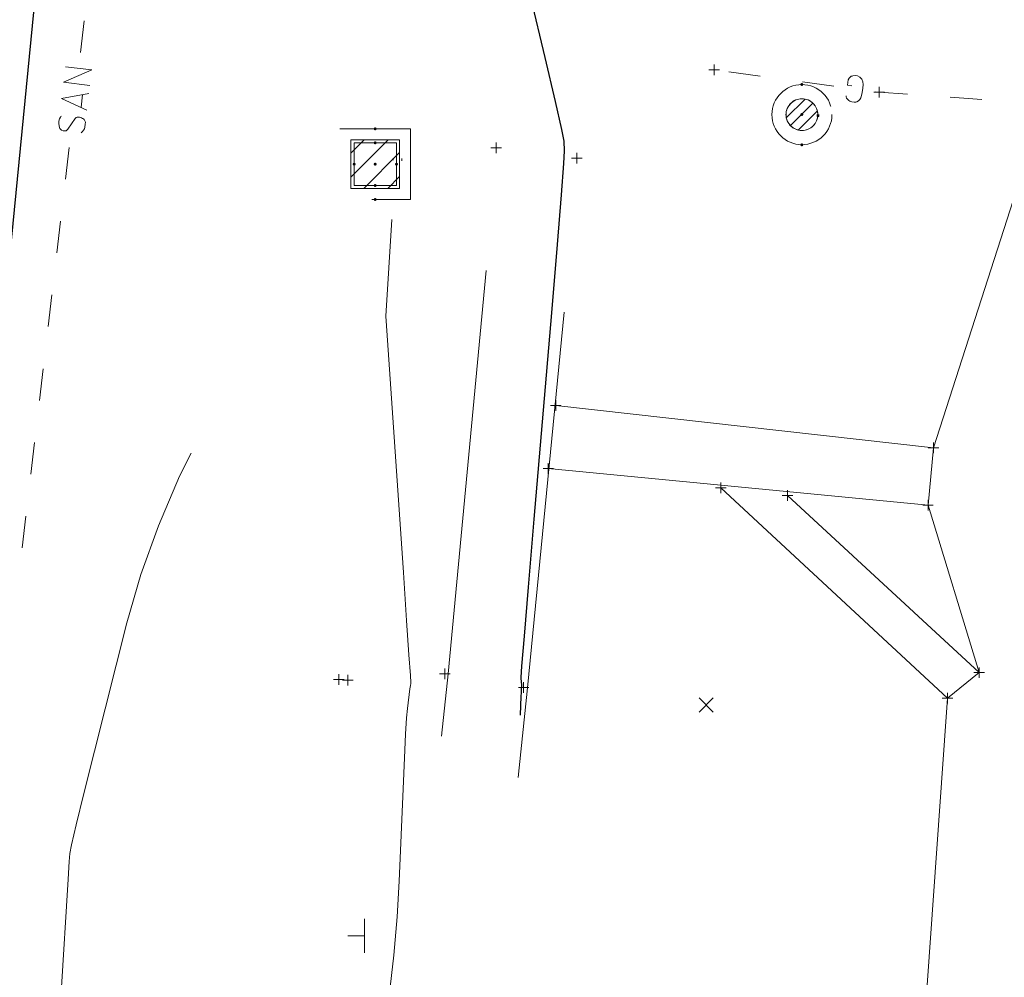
# Model space of a CAD drawing. Extents: x 1620613 to 1693141, y 557269 to 607790.
# Tile 23 of 256: x 1620931 to 1620977, y 607151 to 607197. Entities that reach past the tile are written whole.
import ezdxf

# ---------------------------------------------------------------- set-up
doc = ezdxf.new("R2010")
doc.units = 0
doc.header["$LTSCALE"] = 10
doc.header["$MEASUREMENT"] = 0
for name, pattern in [('DGN Style 1', [4.415544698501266, 0.007346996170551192, -4.408197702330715]), ('DGN Style 2', [7.346996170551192, 4.408197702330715, -2.938798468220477]), ('DGN Style 3', [10.28579463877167, 7.346996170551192, -2.938798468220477]), ('DGN Style 4', [11.762540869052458, 5.877596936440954, -2.938798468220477, 0.007346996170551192, -2.938798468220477]), ('DGN Style 5', [5.142897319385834, 2.204098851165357, -2.938798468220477]), ('DGN Style 6', [13.973986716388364, 0.007346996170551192, -2.938798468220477, 5.142897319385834, -2.938798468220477, 0.007346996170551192, -2.938798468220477]), ('DGN Style 7', [14.693992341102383, 6.612296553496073, -2.938798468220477, 2.204098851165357, -2.938798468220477]), ('drainage01', [1.6, 0.85, -0.75])]:
    doc.linetypes.add(name, pattern=pattern)
for name, color, linetype, lineweight in [('DR_X_Cells', 151, 'DGN Style 2', 0), ('DR_X_Cells (Construction)', 151, 'DGN Style 2', 0), ('DT_X_Contour_Major', 132, 'DGN Style 3', 30), ('DT_X_Contour_Minor', 136, 'DGN Style 3', 0), ('GK_Drainage_Nodes (Construction)', 7, 'Continuous', 53), ('PV_X_COP', 4, 'DGN Style 4', 0), ('PV_X_Curb', 120, 'DGN Style 1', 0), ('PV_X_Walk', 120, 'DGN Style 5', 0), ('SN_X_Public', 3, 'Continuous', 0), ('SV_X_Random_Point (Construction)', 7, 'Continuous', 0), ('UT_X_Gas', 2, 'Continuous', 0), ('UT_X_Sanitary_Line', 3, 'Continuous', 0), ('XS_X_Ground_Line', 92, 'DGN Style 3', 13)]:
    doc.layers.add(name, color=color, linetype=linetype, lineweight=lineweight)
doc.layers.add('PM_X_Surveyed_Line', color=1, linetype='Continuous', lineweight=30, plot=False)
doc.layers.add('SV_X_Shot_Marker (Construction)', color=2, linetype='Continuous', lineweight=0, transparency=0.5)

# ---------------------------------------------------------------- blocks, each defined once
blk = doc.blocks.new('SVPT_403')
at = {"layer": 'SV_X_Shot_Marker (Construction)', "transparency": 33554495}
for p, q in [((-0.02499999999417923, 0), (0.02499999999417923, 0)), ((0, 0.02500000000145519), (0, -0.02500000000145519))]:
    blk.add_line(p, q, dxfattribs=at)
blk.add_point((0, 0), dxfattribs=at)
blk = doc.blocks.new('SVPT_404')
at = {"layer": 'SV_X_Shot_Marker (Construction)', "transparency": 33554495}
for p, q in [((-0.02499999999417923, 0), (0.02499999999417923, 0)), ((0, 0.02499999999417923), (0, -0.02500000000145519))]:
    blk.add_line(p, q, dxfattribs=at)
blk.add_point((0, 0), dxfattribs=at)
blk = doc.blocks.new('SVPT_405')
at = {"layer": 'SV_X_Shot_Marker (Construction)', "transparency": 33554495}
for p, q in [((-0.02499999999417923, 0), (0.02499999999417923, 0)), ((0, 0.02500000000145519), (0, -0.02500000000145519))]:
    blk.add_line(p, q, dxfattribs=at)
blk.add_point((0, 0), dxfattribs=at)
blk = doc.blocks.new('SVPT_406')
at = {"layer": 'SV_X_Shot_Marker (Construction)', "transparency": 33554495}
for p, q in [((-0.02499999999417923, 7.275957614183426e-12), (0.02499999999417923, 7.275957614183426e-12)), ((0, 0.02500000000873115), (0, -0.02499999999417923))]:
    blk.add_line(p, q, dxfattribs=at)
blk.add_point((0, 7.275957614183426e-12), dxfattribs=at)
blk = doc.blocks.new('SVPT_419')
at = {"layer": 'SV_X_Shot_Marker (Construction)', "transparency": 33554495}
for p, q in [((-0.02500000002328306, 0), (0.02499999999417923, 0)), ((0, 0.02499999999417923), (0, -0.02500000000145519))]:
    blk.add_line(p, q, dxfattribs=at)
blk.add_point((0, 0), dxfattribs=at)
blk = doc.blocks.new('SVPT_420')
at = {"layer": 'SV_X_Shot_Marker (Construction)', "transparency": 33554495}
for p, q in [((-0.02499999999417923, 7.275957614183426e-12), (0.02500000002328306, 7.275957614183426e-12)), ((2.91038304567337e-11, 0.02500000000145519), (2.91038304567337e-11, -0.02499999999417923))]:
    blk.add_line(p, q, dxfattribs=at)
blk.add_point((2.91038304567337e-11, 7.275957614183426e-12), dxfattribs=at)
blk = doc.blocks.new('CB22B-X_2')
at = {"layer": 'DR_X_Cells', "color": 151, "linetype": 'Continuous', "lineweight": 0}
for p, q in [((-1.145831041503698, -0.6130853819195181), (0.6130853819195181, 1.145831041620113)), ((-1.145831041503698, 0.5182854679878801), (-0.5182854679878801, 1.145831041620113)), ((-0.5472058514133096, -1.145831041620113), (1.145831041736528, 0.5472058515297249)), ((0.5841649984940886, -1.145831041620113), (1.145831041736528, -0.5841649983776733))]:
    blk.add_line(p, q, dxfattribs=at)
at = {"layer": 'DR_X_Cells', "color": 151, "linetype": 'drainage01', "lineweight": 0}
blk.add_3dface([(-1.666663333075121, 1.666663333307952), (1.666663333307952, 1.666663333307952), (1.666663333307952, -1.666663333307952), (-1.666663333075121, -1.666663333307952)], dxfattribs=at)
at = {"layer": 'DR_X_Cells', "color": 151, "linetype": 'Continuous', "lineweight": 0}
blk.add_3dface([(-1.145831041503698, 1.145831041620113), (1.145831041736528, 1.145831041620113), (1.145831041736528, -1.145831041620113), (-1.145831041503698, -1.145831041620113)], dxfattribs=at)
at = {"layer": 'DR_X_Cells (Construction)', "color": 20, "linetype": 'drainage01', "lineweight": 0}
blk.add_3dface([(-0.999997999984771, 0.999997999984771), (0.9999980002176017, 0.999997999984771), (0.9999980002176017, -0.999997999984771), (-0.999997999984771, -0.999997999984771)], dxfattribs=at)
at = {"layer": 'GK_Drainage_Nodes (Construction)', "color": 21, "linetype": 'DGN Style 2', "lineweight": 53}
blk.add_point((0, 1.666663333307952), dxfattribs=at)
at = {"layer": 'GK_Drainage_Nodes (Construction)', "color": 61, "linetype": 'DGN Style 6', "lineweight": 53}
for p in [(0, 0.999997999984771), (-0.999997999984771, 0), (0.9999980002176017, 0), (0, -0.999997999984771)]:
    blk.add_point(p, dxfattribs=at)
at = {"layer": 'GK_Drainage_Nodes (Construction)', "color": 151, "linetype": 'DGN Style 7', "lineweight": 53}
blk.add_point((0, 0), dxfattribs=at)
at = {"layer": 'GK_Drainage_Nodes (Construction)', "color": 21, "linetype": 'DGN Style 5', "lineweight": 53}
blk.add_point((0, 0), dxfattribs=at)
at = {"layer": 'GK_Drainage_Nodes (Construction)', "color": 40, "linetype": 'DGN Style 4', "lineweight": 53}
blk.add_point((0, 0), dxfattribs=at)
at = {"layer": 'GK_Drainage_Nodes (Construction)', "color": 223, "linetype": 'DGN Style 1', "lineweight": 53}
blk.add_point((0, -1.666663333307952), dxfattribs=at)
blk = doc.blocks.new('SGN1P_11')
at = {"layer": 'SN_X_Public', "color": 3, "linetype": 'Continuous', "lineweight": 0}
for p, q in [((0, 0.08000000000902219), (0, -0.07999999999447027)), ((0, 7.275957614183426e-12), (-0.07999999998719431, 7.275957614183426e-12))]:
    blk.add_line(p, q, dxfattribs=at)
blk = doc.blocks.new('SVPT_645')
at = {"layer": 'SV_X_Shot_Marker (Construction)', "transparency": 33554495}
for p, q in [((-0.02499999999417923, 7.275957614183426e-12), (0.02499999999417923, 7.275957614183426e-12)), ((0, 0.02500000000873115), (0, -0.02499999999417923))]:
    blk.add_line(p, q, dxfattribs=at)
blk.add_point((0, 7.275957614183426e-12), dxfattribs=at)
blk = doc.blocks.new('CB7-X')
at = {"layer": 'DR_X_Cells', "color": 151, "linetype": 'Continuous', "lineweight": 0}
for p, q in [((-0.7342313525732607, -0.1487251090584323), (0.1487926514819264, 0.7342821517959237)), ((-0.5400282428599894, -0.5203525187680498), (0.5204163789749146, 0.5400719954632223)), ((-0.1821424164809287, -0.7283003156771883), (0.7283573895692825, 0.1821822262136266))]:
    blk.add_line(p, q, dxfattribs=at)
at = {"layer": 'DR_X_Cells', "color": 151, "linetype": 'drainage01', "lineweight": 0}
blk.add_circle((0.001080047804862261, -0.001026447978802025), 1.415625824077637, dxfattribs=at)
at = {"layer": 'DR_X_Cells', "color": 151, "linetype": 'Continuous', "lineweight": 0}
blk.add_circle((0.001080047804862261, -0.001026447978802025), 0.7499985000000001, dxfattribs=at)
at = {"layer": 'DR_X_Cells (Construction)', "color": 20, "linetype": 'drainage01', "lineweight": 0}
blk.add_circle((0, -0.001026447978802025), 0.7499999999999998, dxfattribs=at)
at = {"layer": 'GK_Drainage_Nodes (Construction)', "color": 61, "linetype": 'DGN Style 6', "lineweight": 53}
blk.add_circle((0, -0.001026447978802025), 0.75, dxfattribs=at)
at = {"layer": 'GK_Drainage_Nodes (Construction)', "color": 21, "linetype": 'DGN Style 2', "lineweight": 53}
blk.add_point((0.001072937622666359, 1.414599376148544), dxfattribs=at)
at = {"layer": 'GK_Drainage_Nodes (Construction)', "color": 151, "linetype": 'DGN Style 7', "lineweight": 53}
blk.add_point((0, -0.001026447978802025), dxfattribs=at)
at = {"layer": 'GK_Drainage_Nodes (Construction)', "color": 21, "linetype": 'DGN Style 5', "lineweight": 53}
blk.add_point((0, -0.001026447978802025), dxfattribs=at)
at = {"layer": 'GK_Drainage_Nodes (Construction)', "color": 40, "linetype": 'DGN Style 4', "lineweight": 53}
blk.add_point((0, -0.001026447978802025), dxfattribs=at)
at = {"layer": 'GK_Drainage_Nodes (Construction)', "color": 223, "linetype": 'DGN Style 1', "lineweight": 53}
blk.add_point((0.001080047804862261, -1.416652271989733), dxfattribs=at)
blk = doc.blocks.new('SVPT_646')
at = {"layer": 'SV_X_Shot_Marker (Construction)', "transparency": 33554495}
for p, q in [((-0.02499999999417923, 0), (0.02500000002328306, 0)), ((2.91038304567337e-11, 0.02500000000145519), (2.91038304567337e-11, -0.02500000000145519))]:
    blk.add_line(p, q, dxfattribs=at)
blk.add_point((2.91038304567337e-11, 0), dxfattribs=at)
blk = doc.blocks.new('SVPT_647')
at = {"layer": 'SV_X_Shot_Marker (Construction)', "transparency": 33554495}
for p, q in [((-0.02499999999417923, 7.275957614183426e-12), (0.02500000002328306, 7.275957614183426e-12)), ((0, 0.02500000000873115), (0, -0.02499999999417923))]:
    blk.add_line(p, q, dxfattribs=at)
blk.add_point((0, 7.275957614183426e-12), dxfattribs=at)
blk = doc.blocks.new('SVPT_648')
at = {"layer": 'SV_X_Shot_Marker (Construction)', "transparency": 33554495}
for p, q in [((-0.02499999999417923, 7.275957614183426e-12), (0.02499999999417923, 7.275957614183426e-12)), ((0, 0.02500000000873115), (0, -0.02499999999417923))]:
    blk.add_line(p, q, dxfattribs=at)
blk.add_point((0, 7.275957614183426e-12), dxfattribs=at)
blk = doc.blocks.new('SVPT_649')
at = {"layer": 'SV_X_Shot_Marker (Construction)', "transparency": 33554495}
for p, q in [((-0.02499999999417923, 0), (0.02499999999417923, 0)), ((0, 0.02500000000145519), (0, -0.02500000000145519))]:
    blk.add_line(p, q, dxfattribs=at)
blk.add_point((0, 0), dxfattribs=at)
blk = doc.blocks.new('SVPT_650')
at = {"layer": 'SV_X_Shot_Marker (Construction)', "transparency": 33554495}
for p, q in [((-0.02499999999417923, 7.275957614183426e-12), (0.02499999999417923, 7.275957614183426e-12)), ((0, 0.02500000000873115), (0, -0.02499999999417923))]:
    blk.add_line(p, q, dxfattribs=at)
blk.add_point((0, 7.275957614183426e-12), dxfattribs=at)
blk = doc.blocks.new('SVPT_651')
at = {"layer": 'SV_X_Shot_Marker (Construction)', "transparency": 33554495}
for p, q in [((-0.02499999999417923, 0), (0.02500000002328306, 0)), ((0, 0.02500000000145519), (0, -0.02500000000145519))]:
    blk.add_line(p, q, dxfattribs=at)
blk.add_point((0, 0), dxfattribs=at)
blk = doc.blocks.new('SVPT_652')
at = {"layer": 'SV_X_Shot_Marker (Construction)', "transparency": 33554495}
for p, q in [((-0.02499999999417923, 7.275957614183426e-12), (0.02500000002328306, 7.275957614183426e-12)), ((0, 0.02500000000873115), (0, -0.02499999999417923))]:
    blk.add_line(p, q, dxfattribs=at)
blk.add_point((0, 7.275957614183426e-12), dxfattribs=at)
blk = doc.blocks.new('SVPT_653')
at = {"layer": 'SV_X_Shot_Marker (Construction)', "transparency": 33554495}
for p, q in [((-0.02499999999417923, 0), (0.02500000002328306, 0)), ((0, 0.02500000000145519), (0, -0.02500000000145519))]:
    blk.add_line(p, q, dxfattribs=at)
blk.add_point((0, 0), dxfattribs=at)
blk = doc.blocks.new('SVPT_654')
at = {"layer": 'SV_X_Shot_Marker (Construction)', "transparency": 33554495}
for p, q in [((-0.02500000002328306, 0), (0.02499999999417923, 0)), ((0, 0.02500000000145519), (0, -0.02499999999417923))]:
    blk.add_line(p, q, dxfattribs=at)
blk.add_point((0, 0), dxfattribs=at)
blk = doc.blocks.new('X_96')
at = {"layer": 'SV_X_Random_Point (Construction)', "color": 7, "linetype": 'Continuous', "lineweight": 0, "transparency": 33554559}
for p, q in [((-0.03333333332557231, -0.03337499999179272), (0.03333333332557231, 0.03337500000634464)), ((-0.03333333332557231, 0.03337500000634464), (0.03333333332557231, -0.03337499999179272))]:
    blk.add_line(p, q, dxfattribs=at)
blk = doc.blocks.new('*U1004')
at = {"layer": 'DT_X_Contour_Major', "elevation": 3.400041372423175, "flags": 128}
blk.add_lwpolyline([(-73.4760161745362, -201.5422360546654), (-73.43903331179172, -200.6457492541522), (-73.4320247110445, -200.4770981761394), (-73.42684870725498, -200.3553535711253), (-73.42350529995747, -200.280515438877), (-73.42199448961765, -200.252583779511), (-73.42040912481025, -200.2406413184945), (-73.41978172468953, -200.2355654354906), (-73.41908854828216, -200.2292946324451), (-73.41832959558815, -200.2218289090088), (-73.4152178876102, -200.1884799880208), (-73.41520410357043, -200.1695437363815), (-73.41687798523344, -200.1312511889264), (-73.42023953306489, -200.0736023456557), (-73.42528874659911, -199.9965972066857), (-73.44100353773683, -199.7654417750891), (-73.40739895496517, -199.2337357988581), (-73.29479911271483, -197.8119844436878), (-73.10320401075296, -195.5001877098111), (-72.8326136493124, -192.2983455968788), (-72.00571233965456, -182.5733727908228), (-71.7352939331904, -179.3613628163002), (-71.54421469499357, -177.0190624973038), (-71.43247462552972, -175.5464718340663), (-71.40007372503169, -174.9435908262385), (-71.41945688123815, -174.4955210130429), (-71.52356855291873, -173.944277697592), (-71.82136620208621, -172.6266001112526), (-72.31284982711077, -170.5424882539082), (-72.99801942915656, -167.6919421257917), (-76.6474115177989, -152.6010468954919), (-76.59790643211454, -151.8556734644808), (-76.58681452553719, -151.6946071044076), (-76.57475527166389, -151.5308537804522), (-76.56172866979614, -151.3644134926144), (-76.54773472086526, -151.1952862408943), (-76.50912772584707, -150.7406976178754), (-76.4911526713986, -150.5141113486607), (-76.4661827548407, -150.1752940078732), (-76.43421797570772, -149.7242455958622), (-76.39525833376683, -149.1609661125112), (-76.28203947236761, -147.509246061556), (-76.24170926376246, -146.9212052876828), (-76.20563278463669, -146.3958730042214), (-76.17381003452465, -145.9332492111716), (-76.14624101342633, -145.5333339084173), (-76.02751095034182, -143.8133823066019), (-77.42951005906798, -144.6775213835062), (-77.76622471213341, -144.8628991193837), (-78.17551191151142, -145.0486870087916), (-78.65737165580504, -145.2348850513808), (-79.2118039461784, -145.4214932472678), (-80.78705344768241, -145.9196619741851), (-81.4317309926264, -146.2671483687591), (-82.18432650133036, -146.9359810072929), (-83.04483997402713, -147.9261598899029), (-84.0132714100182, -149.2376850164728), (-86.73964585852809, -153.1635470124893), (-87.70090387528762, -154.5591397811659), (-88.53989709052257, -155.8015215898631), (-89.25662550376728, -156.8906924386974), (-89.85108911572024, -157.826652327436), (-91.27330567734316, -160.1182640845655), (-91.81985391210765, -161.0357988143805), (-92.39283619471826, -162.0696941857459), (-92.99225252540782, -163.2199501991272), (-93.61810290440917, -164.4865668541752), (-96.60041745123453, -170.668952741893), (-99.37484135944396, -164.4588539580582), (-100.1007688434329, -163.0467818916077), (-101.0895124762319, -161.4720365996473), (-102.3410722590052, -159.7346180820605), (-103.8554481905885, -157.8345263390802), (-108.2442055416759, -152.5507173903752), (-109.7069847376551, -150.7903302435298), (-110.8037543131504, -149.4720255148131), (-111.5345142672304, -148.595803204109), (-111.8992646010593, -148.1616633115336), (-112.3839193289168, -147.5934001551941), (-112.5508237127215, -147.3980794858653), (-112.688045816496, -147.2383148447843), (-112.795585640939, -147.1141062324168), (-112.8734431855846, -147.0254536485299), (-113.167519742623, -146.6947056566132), (-113.2178049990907, -147.0028580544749), (-113.2282581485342, -147.067723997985), (-113.2380667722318, -147.1302565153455), (-113.2472308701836, -147.1904556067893), (-113.2557504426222, -147.2483212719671), (-113.2776099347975, -147.399518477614), (-113.2903491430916, -147.4532872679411), (-113.3121721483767, -147.5011957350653), (-113.3430789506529, -147.543243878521), (-113.38306954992, -147.5794316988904), (-113.5018228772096, -147.6681187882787), (-113.5505775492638, -147.697061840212), (-113.6077765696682, -147.7173756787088), (-113.6734199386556, -147.7290603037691), (-113.7475076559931, -147.7321157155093), (-113.9563340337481, -147.7287578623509), (-114.0443558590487, -147.7490850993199), (-114.1518015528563, -147.8125852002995), (-114.2786711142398, -147.9192581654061), (-114.4249645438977, -148.0691039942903), (-115.1529895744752, -148.8691212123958), (-119.1780144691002, -155.9127798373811), (-119.9636960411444, -157.3075836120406), (-120.5957300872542, -158.4732840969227), (-121.0741166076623, -159.4098812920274), (-121.3988556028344, -160.1173751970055), (-122.0599628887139, -161.6985545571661), (-122.2862834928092, -162.2267255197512), (-122.4694148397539, -162.6253538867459), (-122.6093569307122, -162.8944396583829), (-122.7061097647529, -163.0339828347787), (-123.0568480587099, -163.3829182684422), (-123.0510603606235, -163.4252787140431), (-123.1317196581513, -163.5197417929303), (-123.3761779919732, -163.7849765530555), (-123.7844353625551, -164.2209829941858), (-124.3564917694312, -164.8277611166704), (-127.4082860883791, -168.0578596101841), (-127.7609887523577, -164.7567381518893), (-127.8269915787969, -164.1294293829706), (-127.8738417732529, -163.6622694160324), (-127.901539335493, -163.3552582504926), (-127.9100842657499, -163.2083958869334), (-127.907333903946, -163.0302946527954), (-128.121975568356, -162.9258233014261), (-128.767963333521, -162.7459851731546), (-129.8452971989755, -162.4907802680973), (-131.3539771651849, -162.1602085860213), (-135.9522518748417, -161.1781950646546), (-137.4711683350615, -160.8537796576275), (-138.5792116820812, -160.6170435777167), (-139.2763819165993, -160.4679868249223), (-139.5626790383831, -160.4066093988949), (-139.7783072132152, -160.359842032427), (-139.8524310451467, -160.3685469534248), (-139.9130814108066, -160.4297372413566), (-139.9602583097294, -160.5434128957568), (-139.9939617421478, -160.7095739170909), (-140.119806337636, -161.6074578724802)], dxfattribs=at)
at = {"layer": 'DT_X_Contour_Minor', "transparency": 33554559, "elevation": 3.000041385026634, "flags": 128}
blk.add_lwpolyline([(-88.25962359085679, -258.8760154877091), (-92.73088453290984, -254.9199972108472), (-93.60855559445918, -253.9482135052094), (-94.3253140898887, -252.7282987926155), (-94.8811600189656, -251.2602530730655), (-95.27609338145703, -249.5440763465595), (-96.11469892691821, -244.6367637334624), (-96.36160034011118, -242.865810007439), (-96.47335041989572, -241.2334332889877), (-96.4499491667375, -239.739633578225), (-96.29139658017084, -238.3844108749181), (-95.68838790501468, -234.9552530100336), (-95.49097289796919, -233.5442098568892), (-95.3509843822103, -231.882948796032), (-95.26842235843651, -229.971469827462), (-95.24328682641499, -227.8097729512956), (-95.25282739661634, -221.7116240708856), (-95.24645542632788, -219.5526310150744), (-95.22018408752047, -217.6492635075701), (-95.17401338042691, -216.0015215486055), (-95.10794330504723, -214.6094051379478), (-94.78692386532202, -209.2704505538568), (-94.73610266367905, -208.4252304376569), (-94.71332698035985, -208.0464423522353), (-94.63414810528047, -207.6390293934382), (-94.41369324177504, -206.7008815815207), (-94.05196239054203, -205.2319989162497), (-93.5489555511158, -203.2323813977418), (-92.01923599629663, -197.192421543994), (-91.36092497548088, -194.9144933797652), (-90.53328157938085, -192.6106787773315), (-89.5363058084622, -190.2809777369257), (-88.36999766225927, -187.925390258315), (-85.03406610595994, -181.6093083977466), (-83.93447529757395, -179.5210999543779), (-83.137651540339, -177.9935360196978), (-82.64359483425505, -177.0266165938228), (-82.45230517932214, -176.6203416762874), (-82.34588883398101, -176.2844679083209), (-82.2875552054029, -176.1257180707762), (-82.19236657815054, -175.9013738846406), (-82.0603229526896, -175.6114353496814), (-81.89142432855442, -175.2559024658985), (-81.39188799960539, -174.22035564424), (-81.19072716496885, -173.8205453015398), (-80.96189690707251, -173.3977743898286), (-80.70539722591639, -172.952042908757), (-80.42122812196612, -172.4833508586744), (-79.03054365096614, -170.242546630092), (-79.24594545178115, -173.5721575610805), (-79.29525097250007, -174.3416384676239), (-79.35085247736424, -175.2231050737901), (-79.41274996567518, -176.216557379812), (-79.48094343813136, -177.3219953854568), (-79.81387027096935, -182.7420060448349), (-78.99315379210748, -194.8142676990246), (-78.83930831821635, -197.078236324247), (-78.72950753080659, -198.6963157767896), (-78.66375142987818, -199.6685060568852), (-78.64204001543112, -199.9948071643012), (-78.64286915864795, -200.0037578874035), (-78.64746186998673, -200.0392420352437), (-78.66061814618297, -200.1389814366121), (-78.68233798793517, -200.3029760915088), (-78.80479523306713, -201.2255660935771), (-78.84344431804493, -201.6571276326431), (-78.89026119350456, -202.4310571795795), (-78.9452458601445, -203.5473547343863), (-79.00839831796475, -205.0060202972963), (-79.18769525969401, -209.3522858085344), (-79.28461262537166, -211.0402063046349), (-79.44089201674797, -212.8442686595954), (-79.65653343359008, -214.7644728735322), (-79.93153687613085, -216.8008189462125), (-80.74402875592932, -222.3859309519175), (-81.0108334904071, -224.2357955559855), (-81.20187878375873, -225.5965553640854), (-81.31716463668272, -226.4682103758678), (-81.35669104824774, -226.850760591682), (-81.36108222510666, -227.2187547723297), (-81.39311326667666, -227.5897256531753), (-81.48591300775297, -228.4266426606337), (-81.63948144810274, -229.7295057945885), (-81.85381858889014, -231.4983150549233), (-82.5064092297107, -236.8364012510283), (-82.76574345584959, -238.7418937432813), (-83.05430315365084, -240.4548065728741), (-83.37208832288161, -241.9751397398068), (-83.71909896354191, -243.3028932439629), (-85.45101871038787, -249.200731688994), (-85.49448232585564, -249.3377541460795), (-85.60586860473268, -249.6841038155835), (-85.78517754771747, -250.2397806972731), (-86.03240915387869, -251.0047847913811), (-87.34464286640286, -255.0632340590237), (-87.642323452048, -257.2128002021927), (-87.70732086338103, -257.6297558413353), (-87.77473570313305, -257.9593801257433), (-87.84456797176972, -258.2016730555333), (-87.91681766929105, -258.3566346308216), (-88.25962359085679, -258.8760154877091)], dxfattribs=at)

msp = doc.modelspace()

# ---------------------------------------------------------------- linework, layer by layer
at = {"layer": 'PM_X_Surveyed_Line', "extrusion": (0.6531616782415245, -0.06409822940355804, 0.7545006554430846), "elevation": 1020605.513725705, "flags": 128}
msp.add_lwpolyline([(762734.4415175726, -1171709.344861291), (762710.2611747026, -1171710.17158229), (762685.4787779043, -1171710.479763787), (762663.8953154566, -1171710.578337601), (762641.1573022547, -1171711.145301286), (762616.6546980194, -1171711.478034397), (762591.303088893, -1171711.485589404), (762566.3056551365, -1171711.534400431), (762541.6559533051, -1171711.578955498), (762518.3574970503, -1171711.385161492), (762489.3354896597, -1171710.837168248)], dxfattribs=at)
at = {"layer": 'PV_X_COP', "extrusion": (0.7938706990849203, -0.0791484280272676, 0.6029136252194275), "elevation": 1239386.941335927, "flags": 128}
msp.add_lwpolyline([(764895.0615285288, -935300.3740026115), (764917.5906198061, -935300.8099700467), (764942.2459636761, -935301.2133780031), (764966.7853739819, -935301.2683036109), (764996.5705035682, -935301.1899899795), (765019.8871979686, -935301.0499512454), (765044.4361161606, -935300.6724676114), (765066.2855157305, -935300.2668285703), (765095.2024054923, -935299.7304273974), (765118.8510685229, -935299.4598946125), (765139.3405291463, -935299.1475559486)], dxfattribs=at)
at = {"layer": 'PV_X_Curb', "extrusion": (0.9662060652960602, -0.1001686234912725, 0.2375122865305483), "elevation": 1505599.205168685, "flags": 128}
msp.add_lwpolyline([(771015.9367837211, -367047.7873085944), (771030.8887784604, -367048.2717834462), (771051.6982764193, -367048.2590811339), (771079.7003074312, -367048.2772278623), (771128.300957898, -367047.7265569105), (771133.5685397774, -367047.664124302), (771157.5444363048, -367047.1783943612), (771175.2033181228, -367046.8709057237), (771175.6695625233, -367046.7736197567), (771193.0627573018, -367046.5451021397), (771220.2530758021, -367046.2291978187), (771239.6468454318, -367046.2175175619), (771245.8754436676, -367046.0538734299), (771249.4822253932, -367046.0556066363)], dxfattribs=at)
at = {"layer": 'PV_X_Curb', "extrusion": (-0.9911775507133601, 0.1019617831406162, 0.08468091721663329), "elevation": -1544648.855293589, "flags": 128}
msp.add_lwpolyline([(-769784.7918847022, 132331.3831123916), (-769799.7916771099, 132331.0398725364), (-769820.8591786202, 132331.0470612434), (-769848.5535284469, 132330.9713333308), (-769897.1655699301, 132331.6195299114), (-769902.5103112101, 132331.7030616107)], dxfattribs=at)
at = {"layer": 'PV_X_Walk', "extrusion": (0.6344131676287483, -0.05991897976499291, 0.7706683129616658), "elevation": 992786.8843767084, "flags": 128}
msp.add_lwpolyline([(757064.4929667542, -1199010.730624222), (757058.2885046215, -1199011.07633357), (757032.401408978, -1199011.722939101), (757006.5620843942, -1199012.336164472), (756986.3589563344, -1199012.896212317), (756961.4825017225, -1199013.503792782), (756943.7299948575, -1199013.793851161), (756917.5012553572, -1199013.621453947), (756892.4390145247, -1199013.513868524), (756864.9226930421, -1199013.208829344), (756838.4281546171, -1199012.969308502), (756801.7305307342, -1199012.769584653)], dxfattribs=at)
at = {"layer": 'PV_X_Walk', "extrusion": (0.5078065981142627, -0.04544242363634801, 0.8602717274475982), "elevation": 796445.4491214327, "flags": 128}
msp.add_lwpolyline([(749396.2928474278, -1341811.796906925), (749392.4629271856, -1341812.101873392), (749366.7019576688, -1341811.966524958), (749339.4698251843, -1341811.855090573), (749340.8853327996, -1341814.353333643), (749320.386770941, -1341814.676936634), (749295.6160135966, -1341815.209750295), (749277.8807731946, -1341815.716207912), (749251.8215282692, -1341815.226879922), (749226.9230582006, -1341815.081133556), (749198.3664124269, -1341814.545352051), (749172.2621779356, -1341814.012002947), (749136.0320207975, -1341814.128049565)], dxfattribs=at)
at = {"layer": 'PV_X_Walk', "extrusion": (-0.005067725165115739, 0.0005673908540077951, 0.9999869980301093), "elevation": -6816.102383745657, "flags": 128}
msp.add_lwpolyline([(1620940.768595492, 607182.3450407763), (1620958.561529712, 607180.3529404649)], dxfattribs=at)
at = {"layer": 'PV_X_Walk', "extrusion": (-0.00852988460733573, 0.0008232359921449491, 0.9999632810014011), "elevation": -12272.68668738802, "flags": 128}
msp.add_lwpolyline([(1620923.802740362, 607183.9943778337), (1620905.915177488, 607185.7206784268)], dxfattribs=at)
at = {"layer": 'PV_X_Walk', "extrusion": (-0.01772419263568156, 0.01644691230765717, 0.999707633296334), "elevation": -17690.97224685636, "flags": 128}
msp.add_lwpolyline([(-1547655.671473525, 775006.6363051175), (-1547655.671473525, 775021.218909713)], dxfattribs=at)
at = {"layer": 'PV_X_Walk', "extrusion": (-0.03183965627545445, 0.02940032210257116, 0.9990604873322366), "elevation": -32707.2759495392, "flags": 128}
msp.add_lwpolyline([(-1545753.809057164, 778313.2233881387), (-1545753.809057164, 778325.529115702)], dxfattribs=at)
at = {"layer": 'UT_X_Gas', "linetype": 'Continuous'}
for p, q in [((1620965.88119975, 607193.9050403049, 1053.615429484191), (1620964.395918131, 607194.106946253, 1053.671754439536)), ((1620969.346856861, 607193.4339264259, 1053.484004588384), (1620967.861575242, 607193.635832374, 1053.54032954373)), ((1620976.314173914, 607192.8097545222, 1053.395737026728), (1620974.817746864, 607192.9131996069, 1053.398016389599))]:
    msp.add_line(p, q, dxfattribs=at)
at = {"layer": 'UT_X_Gas', "linetype": 'Continuous', "lineweight": 0, "extrusion": (0.03720776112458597, -0.005057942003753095, 0.9992947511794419), "elevation": 58294.23211050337, "flags": 128}
msp.add_lwpolyline([(820002.3266739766, -1523294.412428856), (820002.2773880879, -1523294.422347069), (820002.2282547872, -1523294.451796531), (820002.1789688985, -1523294.50108242), (820002.1199173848, -1523294.569899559), (820002.1002335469, -1523294.619185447), (820002.090467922, -1523294.658553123), (820002.080549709, -1523294.717604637), (820002.080549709, -1523294.835707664), (820002.0904679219, -1523294.884840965), (820002.100233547, -1523294.914443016), (820002.1199173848, -1523294.953810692), (820002.1789688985, -1523295.032546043), (820002.247938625, -1523295.081679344), (820002.3266739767, -1523295.111281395), (820002.4348587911, -1523295.130965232), (820002.5923294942, -1523295.15064907), (820002.799086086, -1523295.150649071), (820002.9663224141, -1523295.140730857), (820003.0943436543, -1523295.101363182), (820003.2124466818, -1523295.042311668), (820003.2518143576, -1523294.993178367), (820003.2911820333, -1523294.934126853), (820003.3305497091, -1523294.825789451), (820003.3305497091, -1523294.717604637), (820003.3108658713, -1523294.609267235), (820003.2911820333, -1523294.569899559), (820003.2714981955, -1523294.530531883), (820003.2321305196, -1523294.491164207), (820003.1730790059, -1523294.451796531), (820003.0844254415, -1523294.412428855), (820002.8384537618, -1523294.412428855), (820002.8384537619, -1523294.619185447)], dxfattribs=at)
at = {"layer": 'UT_X_Gas', "linetype": 'Continuous', "extrusion": (-0.03171857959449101, -0.4781775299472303, 0.8776902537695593), "elevation": -340836.4690402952, "flags": 128}
msp.add_lwpolyline([(1577230.28645699, 626428.3894935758), (1577228.941048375, 626428.3937597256), (1577228.786939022, 626428.4058722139)], dxfattribs=at)
at = {"layer": 'UT_X_Sanitary_Line', "linetype": 'Continuous'}
for p, q in [((1620933.852149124, 607195.0142427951, 1055.271699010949), (1620934.027204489, 607196.5039926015, 1055.272763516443)), ((1620933.151927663, 607189.0552435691, 1055.267440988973), (1620933.326983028, 607190.5449933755, 1055.268505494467)), ((1620932.743465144, 607185.5791606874, 1055.26495714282), (1620932.918520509, 607187.0689104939, 1055.266021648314)), ((1620932.335002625, 607182.1030778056, 1055.262473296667), (1620932.51005799, 607183.5928276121, 1055.263537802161)), ((1620931.926540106, 607178.6269949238, 1055.259989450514), (1620932.101595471, 607180.1167447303, 1055.261053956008)), ((1620931.518077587, 607175.150912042, 1055.257505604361), (1620931.693132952, 607176.6406618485, 1055.258570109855)), ((1620931.109615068, 607171.6748291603, 1055.255021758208), (1620931.284670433, 607173.1645789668, 1055.256086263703))]:
    msp.add_line(p, q, dxfattribs=at)
at = {"layer": 'UT_X_Sanitary_Line', "linetype": 'Continuous', "lineweight": 0}
msp.add_line((1620933.949224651, 607193.0149023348, 1055.270297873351), (1620933.881449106, 607192.438121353, 1055.269885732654), dxfattribs=at)
at = {"layer": 'UT_X_Sanitary_Line', "linetype": 'Continuous', "lineweight": 0, "extrusion": (-8.282108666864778e-05, -0.000704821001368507, 0.9999997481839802), "elevation": 493.0601322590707, "flags": 128}
msp.add_lwpolyline([(1620934.381715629, 607193.967364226), (1620933.140257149, 607194.11324377), (1620934.467868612, 607194.7005400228), (1620933.226410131, 607194.8464195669)], dxfattribs=at)
at = {"layer": 'UT_X_Sanitary_Line', "linetype": 'Continuous', "lineweight": 0, "extrusion": (-8.282108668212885e-05, -0.0007048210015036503, 0.9999997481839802), "elevation": 493.0601321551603, "flags": 128}
msp.add_lwpolyline([(1620934.245042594, 607192.8042546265), (1620933.049527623, 607193.3411208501), (1620934.335789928, 607193.5765290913)], dxfattribs=at)
at = {"layer": 'UT_X_Sanitary_Line', "linetype": 'Continuous', "lineweight": 0, "extrusion": (-8.282108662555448e-05, -0.0007048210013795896, 0.9999997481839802), "elevation": 493.0601323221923, "flags": 128}
msp.add_lwpolyline([(1620933.042251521, 607192.5195530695), (1620933.020405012, 607192.502300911), (1620932.997401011, 607192.4751983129), (1620932.957672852, 607192.3907567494), (1620932.925480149, 607192.2854568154), (1620932.916291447, 607192.2072594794), (1620932.912854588, 607192.1780112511), (1620932.927313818, 607192.0474101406), (1620932.973336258, 607191.93307305), (1620933.043484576, 607191.8553859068), (1620933.119384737, 607191.826647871), (1620933.178032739, 607191.8197563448), (1620933.25852725, 607191.830116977), (1620933.336062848, 607191.9002831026), (1620933.692484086, 607192.4035079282), (1620933.737316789, 607192.4477111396), (1620933.778712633, 607192.4626661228), (1620933.83965781, 607192.4753239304), (1620933.898305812, 607192.4684324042), (1620933.95581413, 607192.4518419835), (1620933.993755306, 607192.4373971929), (1620934.040407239, 607192.4120960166), (1620934.077208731, 607192.3879523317), (1620934.104159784, 607192.3649661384), (1620934.130122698, 607192.3322632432), (1620934.146217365, 607192.3005662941), (1620934.161172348, 607192.2591704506), (1620934.167434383, 607192.2287825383), (1620934.16693863, 607192.1395772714), (1620934.150858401, 607192.0027319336), (1620934.120980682, 607191.9171328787), (1620934.037541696, 607191.798035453), (1620933.969704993, 607191.7267296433)], dxfattribs=at)
at = {"layer": 'XS_X_Ground_Line'}
msp.add_polyline3d([(1620973.567400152, 607148.75321079, 1054.743400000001), (1620974.70170015, 607164.593510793, 1053.820900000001), (1620976.192100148, 607165.7984107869, 1054.169200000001), (1620973.781600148, 607173.6853107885, 1054.224099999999), (1620974.03480015, 607176.387810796, 1054.055900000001), (1620980.348789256, 607196.0128675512, 1053.565996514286)], dxfattribs=at)

# ---------------------------------------------------------------- block references
at = {"layer": 'DR_X_Cells', "color": 151, "linetype": 'Continuous', "lineweight": 0}
for name, p in [('CB7-X', (1620967.840893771, 607192.0902799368, 1053.350136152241)), ('CB22B-X_2', (1620947.74400015, 607189.757510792, 1053.4781))]:
    msp.add_blockref(name, p, dxfattribs=at)
at = {"layer": 'DT_X_Contour_Minor', "transparency": 33554559}
msp.add_blockref('*U1004', (1621028.060791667, 607365.3311666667, 1050.599958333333), dxfattribs=at)
at = {"layer": 'SN_X_Public', "color": 3, "linetype": 'Continuous', "lineweight": 0, "xscale": 10, "yscale": 10, "zscale": 10}
msp.add_blockref('SGN1P_11', (1620947.243000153, 607153.3988107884, 1053.754799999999), dxfattribs=at)
at = {"layer": 'SV_X_Random_Point (Construction)', "color": 7, "linetype": 'Continuous', "lineweight": 0, "transparency": 33554559, "xscale": 10, "yscale": 10, "zscale": 10}
msp.add_blockref('X_96', (1620963.331782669, 607164.2762292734, 1053.296732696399), dxfattribs=at)
at = {"layer": 'SV_X_Shot_Marker (Construction)', "transparency": 33554495, "xscale": 10, "yscale": 10, "zscale": 10}
for name, p in [('SVPT_646', (1620963.709100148, 607194.2003107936, 1053.697799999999)), ('SVPT_645', (1620971.480300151, 607193.143910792, 1053.403099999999)), ('SVPT_403', (1620953.436000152, 607190.5309107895, 1053.909)), ('SVPT_404', (1620957.241000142, 607190.0325107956, 1054.022099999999)), ('SVPT_647', (1620956.242100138, 607178.3799107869, 1053.964599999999)), ('SVPT_648', (1620974.03480015, 607176.387810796, 1054.055900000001)), ('SVPT_650', (1620955.89470015, 607175.4116107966, 1054.070099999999)), ('SVPT_651', (1620964.015400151, 607174.50971079, 1053.4683)), ('SVPT_652', (1620967.159700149, 607174.138810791, 1053.635900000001)), ('SVPT_649', (1620973.781600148, 607173.6853107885, 1054.224099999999)), ('SVPT_406', (1620951.026000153, 607165.7486107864, 1053.8717)), ('SVPT_653', (1620976.192100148, 607165.7984107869, 1054.169200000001)), ('SVPT_419', (1620946.023000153, 607165.47421079, 1053.268099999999)), ('SVPT_420', (1620946.446000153, 607165.4465107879, 1053.3725)), ('SVPT_405', (1620954.733000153, 607165.095610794, 1054.007)), ('SVPT_654', (1620974.70170015, 607164.593510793, 1053.820900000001))]:
    msp.add_blockref(name, p, dxfattribs=at)

doc.saveas('drawing.dxf')
